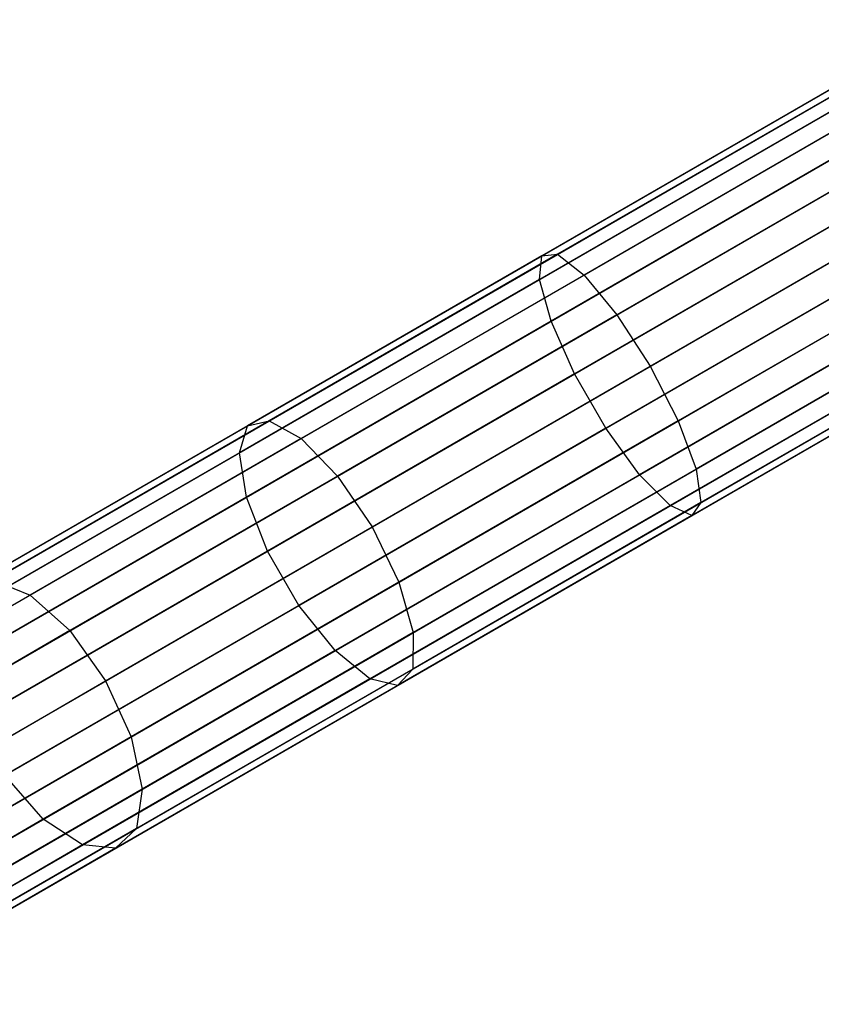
# Model space of a CAD drawing. Extents: x -102 to 102, y -101 to 102.
# Tile 21 of 256: x -77.82 to -72.51, y -46.78 to -40.25. Entities that reach past the tile are written whole.
import ezdxf

# ---------------------------------------------------------------- set-up
doc = ezdxf.new("R2010")
doc.units = 0
doc.header["$LTSCALE"] = 25.4
doc.layers.get('0').update_dxf_attribs({"linetype": 'CONTINUOUS'})

# ---------------------------------------------------------------- blocks, each defined once
blk = doc.blocks.new('NL2500011659_STL')
at = {"color": 0}
for p, q in [((-87.3068, -49.3413, -28.8736), (-71.5617, -40.2508, -288.8736)), ((-87.3068, -49.3413, -28.8736), (-71.5617, -40.2508, -288.8736)), ((-86.8918, -49.3417, -28.8485), (-71.1466, -40.2513, -288.8484)), ((-86.8918, -49.3417, -28.8485), (-71.1466, -40.2513, -288.8484)), ((-87.6858, -49.5099, -28.9024), (-71.9407, -40.4194, -288.9024)), ((-87.6858, -49.5099, -28.9024), (-71.9407, -40.4194, -288.9024)), ((-86.5124, -49.5112, -28.8314), (-70.7672, -40.4207, -288.8314)), ((-86.5124, -49.5112, -28.8314), (-70.7672, -40.4207, -288.8314)), ((-72.3529, -40.6574, -7.5334), (-74.3606, -41.8166, -7.9451)), ((-72.3529, -40.6574, -7.5334), (-74.3606, -41.8166, -7.9451)), ((-72.2893, -40.6709, -7.9441), (-74.2557, -41.8062, -8.3474)), ((-72.2893, -40.6709, -7.9441), (-74.2557, -41.8062, -8.3474)), ((-87.9632, -49.8185, -28.93), (-72.2181, -40.728, -288.93)), ((-87.9632, -49.8185, -28.93), (-72.2181, -40.728, -288.93)), ((-86.2344, -49.8203, -28.8254), (-70.4892, -40.7298, -288.8254)), ((-86.2344, -49.8203, -28.8254), (-70.4892, -40.7298, -288.8254)), ((-72.3287, -40.7918, -7.1406), (-74.3759, -41.9738, -7.5605)), ((-72.3287, -40.7918, -7.1406), (-74.3759, -41.9738, -7.5605)), ((-72.1489, -40.8299, -8.3017), (-74.0794, -41.9445, -8.6976)), ((-72.1489, -40.8299, -8.3017), (-74.0794, -41.9445, -8.6976)), ((-72.2209, -41.0509, -6.8337), (-74.299, -42.2507, -7.2599)), ((-72.2209, -41.0509, -6.8337), (-74.299, -42.2507, -7.2599)), ((-88.0911, -50.2136, -28.9515), (-72.3459, -41.1231, -288.9516)), ((-88.0911, -50.2136, -28.9515), (-72.3459, -41.1231, -288.9516)), ((-86.1057, -50.2157, -28.8314), (-70.3605, -41.1252, -288.8314)), ((-86.1057, -50.2157, -28.8314), (-70.3605, -41.1252, -288.8314)), ((-71.9559, -41.107, -8.5444), (-73.862, -42.2074, -8.9354)), ((-71.9559, -41.107, -8.5444), (-73.862, -42.2074, -8.9354)), ((-72.048, -41.3897, -6.6657), (-74.143, -42.5993, -7.0954)), ((-72.048, -41.3897, -6.6657), (-74.143, -42.5993, -7.0954)), ((-73.6412, -42.5496, -9.0195), (-71.7438, -41.4542, -8.6303)), ((-73.6412, -42.5496, -9.0195), (-71.7438, -41.4542, -8.6303)), ((-88.0473, -50.6269, -28.9634), (-72.3021, -41.5364, -288.9633)), ((-88.0473, -50.6269, -28.9634), (-72.3021, -41.5364, -288.9633)), ((-86.1486, -50.6289, -28.8485), (-70.4035, -41.5384, -288.8484)), ((-86.1486, -50.6289, -28.8485), (-70.4035, -41.5384, -288.8484)), ((-87.9622, -50.8179, -28.9649), (-72.217, -41.7274, -288.9649)), ((-87.9622, -50.8179, -28.9649), (-72.217, -41.7274, -288.9649)), ((-71.8401, -41.7499, -6.6657), (-73.9351, -42.9594, -7.0954)), ((-71.8401, -41.7499, -6.6657), (-73.9351, -42.9594, -7.0954)), ((-74.3606, -41.8166, -7.9451), (-76.3129, -42.9438, -8.6251)), ((-74.3606, -41.8166, -7.9451), (-76.3129, -42.9438, -8.6251)), ((-74.2557, -41.8062, -8.3474), (-76.1679, -42.9102, -9.0134)), ((-74.2557, -41.8062, -8.3474), (-76.1679, -42.9102, -9.0134)), ((-74.3759, -41.9738, -7.5605), (-74.3606, -41.8166, -7.9451)), ((-74.3759, -41.9738, -7.5605), (-74.3606, -41.8166, -7.9451)), ((-74.3606, -41.8166, -7.9451), (-74.2557, -41.8062, -8.3474)), ((-74.3606, -41.8166, -7.9451), (-74.2557, -41.8062, -8.3474)), ((-74.2557, -41.8062, -8.3474), (-74.0794, -41.9445, -8.6976)), ((-74.2557, -41.8062, -8.3474), (-74.0794, -41.9445, -8.6976)), ((-71.5492, -41.8115, -8.5444), (-73.4553, -42.9119, -8.9354)), ((-71.5492, -41.8115, -8.5444), (-73.4553, -42.9119, -8.9354)), ((-87.8394, -50.987, -28.9634), (-72.0942, -41.8965, -288.9633)), ((-87.8394, -50.987, -28.9634), (-72.0942, -41.8965, -288.9633)), ((-86.3558, -50.9886, -28.8736), (-70.6106, -41.8981, -288.8736)), ((-86.3558, -50.9886, -28.8736), (-70.6106, -41.8981, -288.8736)), ((-74.3759, -41.9738, -7.5605), (-76.3666, -43.1231, -8.2538)), ((-74.3759, -41.9738, -7.5605), (-76.3666, -43.1231, -8.2538)), ((-74.0794, -41.9445, -8.6976), (-75.9565, -43.0283, -9.3515)), ((-74.0794, -41.9445, -8.6976), (-75.9565, -43.0283, -9.3515)), ((-74.299, -42.2507, -7.2599), (-74.3759, -41.9738, -7.5605)), ((-74.299, -42.2507, -7.2599), (-74.3759, -41.9738, -7.5605)), ((-74.0794, -41.9445, -8.6976), (-73.862, -42.2074, -8.9354)), ((-74.0794, -41.9445, -8.6976), (-73.862, -42.2074, -8.9354)), ((-71.6331, -42.0689, -6.8337), (-73.7112, -43.2687, -7.2599)), ((-71.6331, -42.0689, -6.8337), (-73.7112, -43.2687, -7.2599)), ((-71.4057, -42.1171, -8.3017), (-73.3362, -43.2316, -8.6976)), ((-71.4057, -42.1171, -8.3017), (-73.3362, -43.2316, -8.6976)), ((-87.5033, -51.2316, -28.9515), (-71.7581, -42.1411, -288.9516)), ((-87.5033, -51.2316, -28.9515), (-71.7581, -42.1411, -288.9516)), ((-86.6913, -51.2325, -28.9024), (-70.9461, -42.142, -288.9024)), ((-86.6913, -51.2325, -28.9024), (-70.9461, -42.142, -288.9024)), ((-87.0972, -51.3185, -28.93), (-71.352, -42.228, -288.93)), ((-87.0972, -51.3185, -28.93), (-71.352, -42.228, -288.93)), ((-73.862, -42.2074, -8.9354), (-75.7154, -43.2775, -9.5809)), ((-73.862, -42.2074, -8.9354), (-75.7154, -43.2775, -9.5809)), ((-73.862, -42.2074, -8.9354), (-73.6412, -42.5496, -9.0195)), ((-73.862, -42.2074, -8.9354), (-73.6412, -42.5496, -9.0195)), ((-74.299, -42.2507, -7.2599), (-76.3196, -43.4173, -7.9637)), ((-74.299, -42.2507, -7.2599), (-76.3196, -43.4173, -7.9637)), ((-74.143, -42.5993, -7.0954), (-74.299, -42.2507, -7.2599)), ((-74.143, -42.5993, -7.0954), (-74.299, -42.2507, -7.2599)), ((-71.4627, -42.2918, -7.1406), (-73.5099, -43.4738, -7.5605)), ((-71.4627, -42.2918, -7.1406), (-73.5099, -43.4738, -7.5605)), ((-71.3382, -42.3182, -7.9441), (-73.3047, -43.4535, -8.3474)), ((-71.3382, -42.3182, -7.9441), (-73.3047, -43.4535, -8.3474)), ((-71.3584, -42.38, -7.5334), (-73.3661, -43.5392, -7.9451)), ((-71.3584, -42.38, -7.5334), (-73.3661, -43.5392, -7.9451)), ((-75.4863, -43.6149, -9.6621), (-73.6412, -42.5496, -9.0195)), ((-75.4863, -43.6149, -9.6621), (-73.6412, -42.5496, -9.0195)), ((-73.6412, -42.5496, -9.0195), (-73.4553, -42.9119, -8.9354)), ((-73.6412, -42.5496, -9.0195), (-73.4553, -42.9119, -8.9354)), ((-74.143, -42.5993, -7.0954), (-76.1802, -43.7754, -7.805)), ((-74.143, -42.5993, -7.0954), (-76.1802, -43.7754, -7.805)), ((-73.9351, -42.9594, -7.0954), (-74.143, -42.5993, -7.0954)), ((-73.9351, -42.9594, -7.0954), (-74.143, -42.5993, -7.0954)), ((-76.3129, -42.9438, -8.6251), (-78.183, -44.0234, -9.564)), ((-76.3129, -42.9438, -8.6251), (-78.183, -44.0234, -9.564)), ((-76.1679, -42.9102, -9.0134), (-77.9994, -43.9677, -9.933)), ((-76.1679, -42.9102, -9.0134), (-77.9994, -43.9677, -9.933)), ((-76.3666, -43.1231, -8.2538), (-76.3129, -42.9438, -8.6251)), ((-76.3666, -43.1231, -8.2538), (-76.3129, -42.9438, -8.6251)), ((-76.3129, -42.9438, -8.6251), (-76.1679, -42.9102, -9.0134)), ((-76.3129, -42.9438, -8.6251), (-76.1679, -42.9102, -9.0134)), ((-76.1679, -42.9102, -9.0134), (-75.9565, -43.0283, -9.3515)), ((-76.1679, -42.9102, -9.0134), (-75.9565, -43.0283, -9.3515)), ((-73.9351, -42.9594, -7.0954), (-75.9722, -44.1355, -7.805)), ((-73.9351, -42.9594, -7.0954), (-75.9722, -44.1355, -7.805)), ((-73.4553, -42.9119, -8.9354), (-75.3087, -43.982, -9.5809)), ((-73.4553, -42.9119, -8.9354), (-75.3087, -43.982, -9.5809)), ((-73.7112, -43.2687, -7.2599), (-73.9351, -42.9594, -7.0954)), ((-73.7112, -43.2687, -7.2599), (-73.9351, -42.9594, -7.0954)), ((-73.4553, -42.9119, -8.9354), (-73.3362, -43.2316, -8.6976)), ((-73.4553, -42.9119, -8.9354), (-73.3362, -43.2316, -8.6976)), ((-75.9565, -43.0283, -9.3515), (-77.7546, -44.0664, -10.2542)), ((-75.9565, -43.0283, -9.3515), (-77.7546, -44.0664, -10.2542)), ((-75.9565, -43.0283, -9.3515), (-75.7154, -43.2775, -9.5809)), ((-75.9565, -43.0283, -9.3515), (-75.7154, -43.2775, -9.5809)), ((-76.3666, -43.1231, -8.2538), (-78.2734, -44.224, -9.2112)), ((-76.3666, -43.1231, -8.2538), (-78.2734, -44.224, -9.2112)), ((-76.3196, -43.4173, -7.9637), (-76.3666, -43.1231, -8.2538)), ((-76.3196, -43.4173, -7.9637), (-76.3666, -43.1231, -8.2538)), ((-75.7154, -43.2775, -9.5809), (-77.4908, -44.3025, -10.4723)), ((-75.7154, -43.2775, -9.5809), (-77.4908, -44.3025, -10.4723)), ((-73.7112, -43.2687, -7.2599), (-75.7319, -44.4354, -7.9637)), ((-73.7112, -43.2687, -7.2599), (-75.7319, -44.4354, -7.9637)), ((-75.7154, -43.2775, -9.5809), (-75.4863, -43.6149, -9.6621)), ((-75.7154, -43.2775, -9.5809), (-75.4863, -43.6149, -9.6621)), ((-73.3362, -43.2316, -8.6976), (-75.2134, -44.3154, -9.3515)), ((-73.3362, -43.2316, -8.6976), (-75.2134, -44.3154, -9.3515)), ((-73.5099, -43.4738, -7.5605), (-73.7112, -43.2687, -7.2599)), ((-73.5099, -43.4738, -7.5605), (-73.7112, -43.2687, -7.2599)), ((-73.3362, -43.2316, -8.6976), (-73.3047, -43.4535, -8.3474)), ((-73.3362, -43.2316, -8.6976), (-73.3047, -43.4535, -8.3474)), ((-76.3196, -43.4173, -7.9637), (-78.2552, -44.5348, -8.9355)), ((-76.3196, -43.4173, -7.9637), (-78.2552, -44.5348, -8.9355)), ((-76.1802, -43.7754, -7.805), (-76.3196, -43.4173, -7.9637)), ((-76.1802, -43.7754, -7.805), (-76.3196, -43.4173, -7.9637)), ((-73.5099, -43.4738, -7.5605), (-75.5006, -44.6231, -8.2538)), ((-73.5099, -43.4738, -7.5605), (-75.5006, -44.6231, -8.2538)), ((-73.3047, -43.4535, -8.3474), (-75.2168, -44.5575, -9.0134)), ((-73.3047, -43.4535, -8.3474), (-75.2168, -44.5575, -9.0134)), ((-73.3661, -43.5392, -7.9451), (-73.5099, -43.4738, -7.5605)), ((-73.3661, -43.5392, -7.9451), (-73.5099, -43.4738, -7.5605)), ((-73.3047, -43.4535, -8.3474), (-73.3661, -43.5392, -7.9451)), ((-73.3047, -43.4535, -8.3474), (-73.3661, -43.5392, -7.9451)), ((-73.3661, -43.5392, -7.9451), (-75.3184, -44.6663, -8.6251)), ((-73.3661, -43.5392, -7.9451), (-75.3184, -44.6663, -8.6251)), ((-77.2536, -44.6352, -10.5494), (-75.4863, -43.6149, -9.6621)), ((-77.2536, -44.6352, -10.5494), (-75.4863, -43.6149, -9.6621)), ((-75.4863, -43.6149, -9.6621), (-75.3087, -43.982, -9.5809)), ((-75.4863, -43.6149, -9.6621), (-75.3087, -43.982, -9.5809)), ((-76.1802, -43.7754, -7.805), (-78.1315, -44.902, -8.7846)), ((-76.1802, -43.7754, -7.805), (-78.1315, -44.902, -8.7846)), ((-75.9722, -44.1355, -7.805), (-76.1802, -43.7754, -7.805)), ((-75.9722, -44.1355, -7.805), (-76.1802, -43.7754, -7.805)), ((-77.9994, -43.9677, -9.933), (-77.7546, -44.0664, -10.2542)), ((-77.9994, -43.9677, -9.933), (-77.7546, -44.0664, -10.2542)), ((-75.3087, -43.982, -9.5809), (-77.084, -45.007, -10.4723)), ((-75.3087, -43.982, -9.5809), (-77.084, -45.007, -10.4723)), ((-75.3087, -43.982, -9.5809), (-75.2134, -44.3154, -9.3515)), ((-75.3087, -43.982, -9.5809), (-75.2134, -44.3154, -9.3515)), ((-77.7546, -44.0664, -10.2542), (-79.4489, -45.0446, -11.3936)), ((-77.7546, -44.0664, -10.2542), (-79.4489, -45.0446, -11.3936)), ((-77.7546, -44.0664, -10.2542), (-77.4908, -44.3025, -10.4723)), ((-77.7546, -44.0664, -10.2542), (-77.4908, -44.3025, -10.4723)), ((-75.9722, -44.1355, -7.805), (-77.9235, -45.2621, -8.7846)), ((-75.9722, -44.1355, -7.805), (-77.9235, -45.2621, -8.7846)), ((-75.7319, -44.4354, -7.9637), (-75.9722, -44.1355, -7.805)), ((-75.7319, -44.4354, -7.9637), (-75.9722, -44.1355, -7.805)), ((-77.4908, -44.3025, -10.4723), (-79.1637, -45.2684, -11.5972)), ((-77.4908, -44.3025, -10.4723), (-79.1637, -45.2684, -11.5972)), ((-77.4908, -44.3025, -10.4723), (-77.2536, -44.6352, -10.5494)), ((-77.4908, -44.3025, -10.4723), (-77.2536, -44.6352, -10.5494)), ((-75.2134, -44.3154, -9.3515), (-77.0114, -45.3535, -10.2542)), ((-75.2134, -44.3154, -9.3515), (-77.0114, -45.3535, -10.2542)), ((-75.2134, -44.3154, -9.3515), (-75.2168, -44.5575, -9.0134)), ((-75.2134, -44.3154, -9.3515), (-75.2168, -44.5575, -9.0134)), ((-75.7319, -44.4354, -7.9637), (-77.6674, -45.5529, -8.9355)), ((-75.7319, -44.4354, -7.9637), (-77.6674, -45.5529, -8.9355)), ((-75.5006, -44.6231, -8.2538), (-75.7319, -44.4354, -7.9637)), ((-75.5006, -44.6231, -8.2538), (-75.7319, -44.4354, -7.9637)), ((-75.2168, -44.5575, -9.0134), (-77.0484, -45.6149, -9.933)), ((-75.2168, -44.5575, -9.0134), (-77.0484, -45.6149, -9.933)), ((-75.2168, -44.5575, -9.0134), (-75.3184, -44.6663, -8.6251)), ((-75.2168, -44.5575, -9.0134), (-75.3184, -44.6663, -8.6251)), ((-78.9189, -45.5967, -11.6692), (-77.2536, -44.6352, -10.5494)), ((-78.9189, -45.5967, -11.6692), (-77.2536, -44.6352, -10.5494)), ((-75.5006, -44.6231, -8.2538), (-77.4074, -45.724, -9.2112)), ((-75.5006, -44.6231, -8.2538), (-77.4074, -45.724, -9.2112)), ((-77.2536, -44.6352, -10.5494), (-77.084, -45.007, -10.4723)), ((-77.2536, -44.6352, -10.5494), (-77.084, -45.007, -10.4723)), ((-75.3184, -44.6663, -8.6251), (-75.5006, -44.6231, -8.2538)), ((-75.3184, -44.6663, -8.6251), (-75.5006, -44.6231, -8.2538)), ((-75.3184, -44.6663, -8.6251), (-77.1884, -45.746, -9.564)), ((-75.3184, -44.6663, -8.6251), (-77.1884, -45.746, -9.564)), ((-77.084, -45.007, -10.4723), (-78.7569, -45.9729, -11.5972)), ((-77.084, -45.007, -10.4723), (-78.7569, -45.9729, -11.5972)), ((-77.084, -45.007, -10.4723), (-77.0114, -45.3535, -10.2542)), ((-77.084, -45.007, -10.4723), (-77.0114, -45.3535, -10.2542)), ((-77.6674, -45.5529, -8.9355), (-77.9235, -45.2621, -8.7846)), ((-77.6674, -45.5529, -8.9355), (-77.9235, -45.2621, -8.7846)), ((-77.0114, -45.3535, -10.2542), (-78.7058, -46.3318, -11.3936)), ((-77.0114, -45.3535, -10.2542), (-78.7058, -46.3318, -11.3936)), ((-77.0114, -45.3535, -10.2542), (-77.0484, -45.6149, -9.933)), ((-77.0114, -45.3535, -10.2542), (-77.0484, -45.6149, -9.933)), ((-77.6674, -45.5529, -8.9355), (-79.4913, -46.6059, -10.162)), ((-77.6674, -45.5529, -8.9355), (-79.4913, -46.6059, -10.162)), ((-77.4074, -45.724, -9.2112), (-77.6674, -45.5529, -8.9355)), ((-77.4074, -45.724, -9.2112), (-77.6674, -45.5529, -8.9355)), ((-77.0484, -45.6149, -9.933), (-78.7743, -46.6114, -11.0935)), ((-77.0484, -45.6149, -9.933), (-78.7743, -46.6114, -11.0935)), ((-77.0484, -45.6149, -9.933), (-77.1884, -45.746, -9.564)), ((-77.0484, -45.6149, -9.933), (-77.1884, -45.746, -9.564)), ((-77.4074, -45.724, -9.2112), (-79.2042, -46.7614, -10.4195)), ((-77.4074, -45.724, -9.2112), (-79.2042, -46.7614, -10.4195)), ((-77.1884, -45.746, -9.564), (-78.9506, -46.7634, -10.749)), ((-77.1884, -45.746, -9.564), (-78.9506, -46.7634, -10.749)), ((-77.1884, -45.746, -9.564), (-77.4074, -45.724, -9.2112)), ((-77.1884, -45.746, -9.564), (-77.4074, -45.724, -9.2112))]:
    blk.add_line(p, q, dxfattribs=at)

msp = doc.modelspace()

# ---------------------------------------------------------------- block references
at = {"color": 0}
msp.add_blockref('NL2500011659_STL', (0, 0), dxfattribs=at)

doc.saveas('drawing.dxf')
